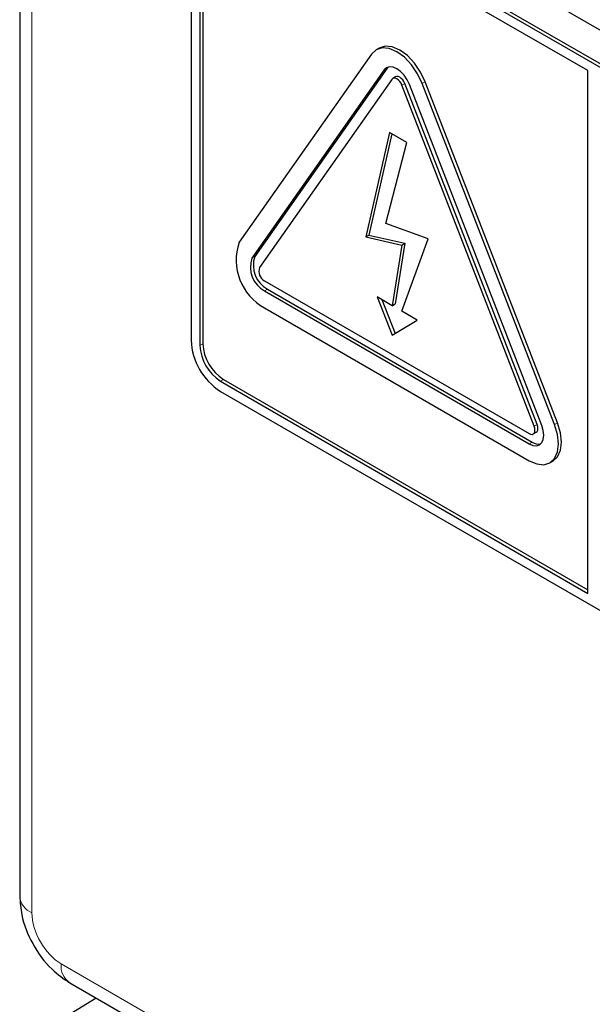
# Paper-space layout 'Blatt4' of a CAD drawing. Header units: millimetres. Extents: x 5 to 418, y 2 to 292.
# Tile 14 of 59: x 83 to 89, y 176 to 186. Entities that reach past the tile are written whole.
import ezdxf

# ---------------------------------------------------------------- set-up
doc = ezdxf.new("R2010")
doc.units = ezdxf.units.MM

psp = doc.layouts.new('Blatt4')

# ---------------------------------------------------------------- linework, layer by layer
at = {"color": 7, "linetype": 'Continuous', "lineweight": 25}
for p, q in [((83.2539, 204.5033), (83.2539, 177.1759)), ((85.1438, 187.6391), (99.4273, 179.3934)), ((99.3283, 179.0913), (85.1862, 187.2554)), ((99.3566, 179.1076), (85.2145, 187.2717)), ((88.7217, 185.1164), (85.1862, 187.1574)), ((84.9033, 187.092), (84.9033, 182.5194)), ((85.0165, 187.0594), (85.0165, 182.4867)), ((84.9882, 187.043), (84.9882, 182.4704)), ((86.6383, 185.2739), (85.3655, 183.463)), ((86.7115, 185.332), (86.6833, 185.3156)), ((86.7608, 185.1216), (85.488, 183.3106)), ((86.789, 185.1379), (85.5163, 183.3269)), ((86.7984, 185.1488), (86.789, 185.1379)), ((88.7217, 180.0865), (88.7217, 185.1164)), ((86.8342, 185.0302), (85.5615, 183.2192)), ((86.8715, 185.0548), (86.8432, 185.0385)), ((88.205, 181.6931), (86.9322, 184.9736)), ((88.2333, 181.7094), (86.9605, 184.9899)), ((88.2785, 181.6997), (87.0057, 184.9802)), ((88.401, 181.7106), (87.1282, 184.9911)), ((88.4293, 181.727), (87.1565, 185.0074)), ((86.8125, 184.5201), (86.5858, 183.5146)), ((86.8343, 184.5075), (86.6141, 183.531)), ((86.9809, 184.4229), (86.8125, 184.5201)), ((86.7768, 183.6445), (86.9809, 184.4229)), ((87.1842, 183.4975), (86.7768, 183.6445)), ((86.5858, 183.5146), (86.6141, 183.531)), ((86.5858, 183.5146), (86.9322, 183.4372)), ((86.6141, 183.531), (86.9605, 183.4535)), ((86.9322, 182.8001), (87.1842, 183.4975)), ((86.9322, 183.4372), (86.8396, 182.8536)), ((86.9605, 183.4535), (86.8678, 182.8699)), ((86.9322, 183.4372), (86.9605, 183.4535)), ((85.6104, 183.0929), (88.156, 181.6234)), ((85.6104, 182.9949), (88.156, 181.5254)), ((85.6387, 183.0113), (88.1843, 181.5417)), ((86.8396, 182.8536), (86.6934, 182.9379)), ((86.6934, 182.9379), (86.8396, 182.5694)), ((86.7385, 182.9119), (86.8675, 182.5865)), ((85.6104, 182.8316), (88.156, 181.3621)), ((86.8396, 182.8536), (86.8678, 182.8699)), ((87.0784, 182.7157), (86.9322, 182.8001)), ((86.8396, 182.5694), (87.0784, 182.7157)), ((85.2145, 182.1438), (88.7217, 180.1191)), ((85.1862, 182.1275), (88.7217, 180.0865)), ((85.1862, 182.0295), (99.3283, 173.8654)), ((88.196, 181.6194), (88.2243, 181.6358)), ((88.356, 181.3423), (88.3843, 181.3586)), ((83.7368, 176.3396), (89.1206, 173.2316)), ((83.9897, 176.1936), (83.6251, 175.9682))]:
    psp.add_line(p, q, dxfattribs=at)
at = {"color": 7, "linetype": 'Continuous', "lineweight": 18}
for p, q in [((83.3711, 204.34), (83.3711, 177.0126)), ((86.7608, 185.1216), (86.789, 185.1379)), ((86.9322, 184.9736), (86.9605, 184.9899)), ((87.1282, 184.9911), (87.1565, 185.0074)), ((85.488, 183.3106), (85.5163, 183.3269)), ((85.6104, 182.9949), (85.6387, 183.0113)), ((84.9882, 182.4704), (85.0165, 182.4867)), ((85.1862, 182.1275), (85.2145, 182.1438)), ((88.205, 181.6931), (88.2333, 181.7094)), ((88.401, 181.7106), (88.4293, 181.727)), ((88.156, 181.5254), (88.1843, 181.5417)), ((83.6539, 176.5228), (89.0377, 173.4147))]:
    psp.add_line(p, q, dxfattribs=at)
at = {"color": 7, "linetype": 'Continuous', "lineweight": 25, "flags": 128}
for points in [[(87.1565, 185.0074), (87.1115, 185.101), (87.0529, 185.1868), (86.9847, 185.2588), (86.9115, 185.3122), (86.8383, 185.3433), (86.7701, 185.35), (86.7115, 185.332)], [(87.1282, 184.9911), (87.0832, 185.0847), (87.0247, 185.1704), (86.9564, 185.2424), (86.8832, 185.2958), (86.81, 185.327), (86.7418, 185.3337), (86.6832, 185.3156), (86.6383, 185.2739)], [(87.0057, 184.9802), (86.9832, 185.027), (86.9539, 185.0698), (86.9198, 185.1058), (86.8832, 185.1325), (86.8466, 185.1481), (86.8125, 185.1515), (86.7832, 185.1424), (86.7608, 185.1216)], [(86.9322, 184.9736), (86.9232, 184.9923), (86.9115, 185.0095), (86.8979, 185.0239), (86.8832, 185.0345), (86.8686, 185.0408), (86.855, 185.0421), (86.8432, 185.0385), (86.8342, 185.0302)], [(86.9605, 184.9899), (86.9515, 185.0086), (86.9398, 185.0258), (86.9262, 185.0402), (86.9115, 185.0509), (86.8969, 185.0571), (86.8832, 185.0584), (86.8715, 185.0548)], [(88.156, 181.3621), (88.2292, 181.331), (88.2975, 181.3242), (88.356, 181.3423), (88.401, 181.384), (88.4292, 181.4465), (88.4389, 181.5254), (88.4292, 181.6155), (88.401, 181.7106)], [(88.156, 181.5254), (88.1926, 181.5098), (88.2267, 181.5065), (88.256, 181.5155), (88.2785, 181.5364), (88.2926, 181.5676), (88.2975, 181.6071), (88.2926, 181.6521), (88.2785, 181.6997)], [(88.156, 181.6234), (88.1707, 181.6172), (88.1843, 181.6158), (88.196, 181.6194), (88.205, 181.6278), (88.2107, 181.6403), (88.2126, 181.6561), (88.2107, 181.6741), (88.205, 181.6931)], [(88.2243, 181.6358), (88.2243, 181.6358), (88.2333, 181.6441), (88.239, 181.6566), (88.2409, 181.6724), (88.239, 181.6904), (88.2333, 181.7094)], [(88.3843, 181.3586), (88.3843, 181.3586), (88.4293, 181.4003), (88.4575, 181.4628), (88.4672, 181.5418), (88.4575, 181.6319), (88.4293, 181.727)]]:
    psp.add_lwpolyline(points, dxfattribs=at)
at = {"color": 7, "linetype": 'Continuous', "lineweight": 25}
for centre, radius, start, end in [((85.8644, 183.2933), 0.5269, 161.22155, 241.18981), ((85.7374, 183.2258), 0.2635, 161.22155, 241.18981), ((85.7657, 183.2421), 0.2635, 161.22155, 241.18981), ((85.6612, 183.1853), 0.1054, 161.22155, 241.18981), ((85.5174, 182.5473), 0.6147, 182.60548, 237.39452), ((85.4181, 182.49), 0.4303, 182.60548, 237.39452), ((85.4463, 182.5063), 0.4303, 182.60548, 237.39452), ((88.2453, 181.6302), 0.1075, 235.41042, 282.80707)]:
    psp.add_arc(centre, radius, start, end, dxfattribs=at)
at = {"color": 7, "linetype": 'Continuous', "lineweight": 18}
for centre, radius, start, end in [((83.4456, 177.1897), 0.1921, 184.12934, 247.1908), ((83.8446, 176.4987), 0.1922, 172.814, 235.87382)]:
    psp.add_arc(centre, radius, start, end, dxfattribs=at)
psp.add_ellipse((83.654, 176.8494), major_axis=(-0.2, 0.3464), ratio=0.577557, start_param=0.785632, end_param=2.356124, dxfattribs=at)
at = {"color": 7, "linetype": 'Continuous', "lineweight": 25}
psp.add_open_spline([(83.2539, 177.1759), (83.2581, 177.1147), (83.2688, 176.959), (83.37, 176.7075), (83.5368, 176.4773), (83.6776, 176.3803), (83.7368, 176.3396)], degree=3, knots=[0, 0, 0, 0, 0.187821, 0.477899, 0.78076, 1, 1, 1, 1], dxfattribs=at)

doc.saveas('drawing.dxf')
